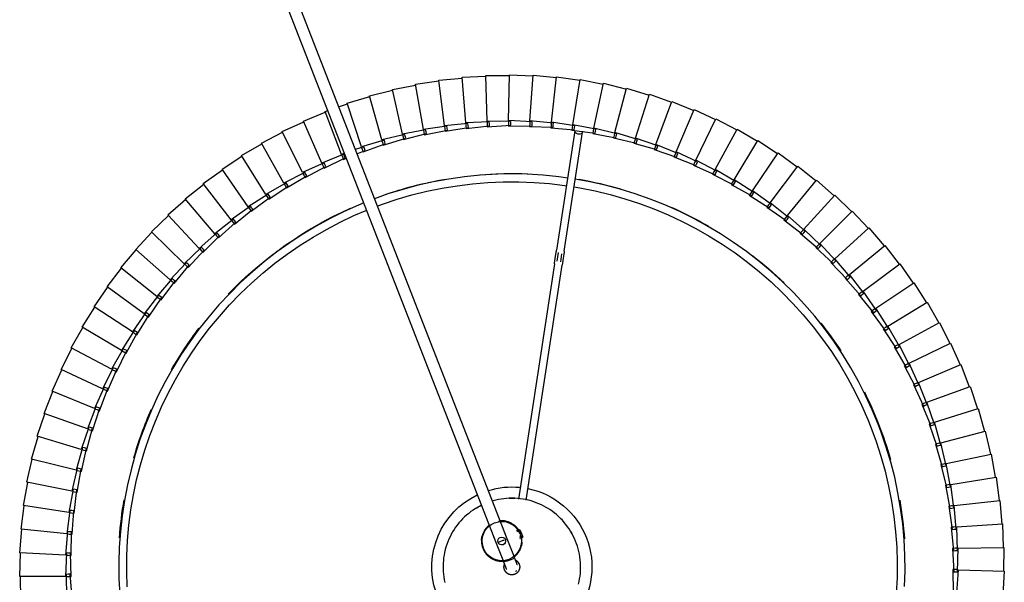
# Model space of a CAD drawing. Header units: millimetres. Extents: x 2868 to 11019, y -1415 to 7989.
# Tile 63 of 83: x 9842 to 10342, y 3678 to 3965. Entities that reach past the tile are written whole.
import ezdxf

# ---------------------------------------------------------------- set-up
doc = ezdxf.new("R2010")
doc.units = ezdxf.units.MM
doc.layers.add('E-LITE-EQPM', color=7, linetype='Continuous', lineweight=20)

# ---------------------------------------------------------------- blocks, each defined once
blk = doc.blocks.new('64314-7L   _Suspended_tensor - 64314-44-7L SAMBA Black_ribbon beige pendant lamp ø450-7L-572759-Planta_PDF Copy 1')
at = {"layer": 'E-LITE-EQPM', "color": 253, "lineweight": 25, "true_color": 0xaaaaaa}
for p, q in [((93.19, 723.61), (93.06, 711.6)), ((116.38, 710.59), (116.5, 722.6)), ((119.29, 722.48), (118.37, 710.5)), ((567.44, 708.11), (567.45, 720.11)), ((569.44, 720.18), (570.23, 708.2)), ((593.55, 708.96), (592.76, 720.94)), ((116, 711.7), (92.67, 711.59)), ((92.67, 711.59), (93.12, 699.59)), ((116.45, 699.7), (116, 711.7)), ((116.39, 711.7), (117.4, 711.71)), ((117.4, 711.71), (118.79, 711.71)), ((118.79, 711.71), (118.45, 699.71)), ((117.37, 710.55), (116.38, 710.59)), ((118.37, 710.5), (117.37, 710.55)), ((567.24, 697.34), (567.83, 709.33)), ((568.84, 708.15), (567.44, 708.11)), ((567.83, 709.33), (568.83, 709.31)), ((568.83, 709.31), (569.82, 709.3)), ((569.84, 708.19), (568.84, 708.15)), ((569.82, 709.3), (570.04, 697.29)), ((570.23, 708.2), (593.55, 708.96)), ((593.37, 696.93), (593.15, 708.94)), ((116.02, 700.79), (92.72, 699.56)), ((92.72, 699.56), (93.75, 687.6)), ((117.06, 688.83), (116.02, 700.79)), ((116.41, 700.81), (117.42, 700.87)), ((117.45, 699.71), (116.45, 699.7)), ((117.42, 700.87), (118.81, 700.94)), ((118.45, 699.71), (117.45, 699.71)), ((118.81, 700.94), (119.05, 688.94)), ((566.53, 686.59), (567.69, 698.54)), ((568.64, 697.31), (567.24, 697.34)), ((567.69, 698.54), (568.69, 698.47)), ((569.65, 697.3), (568.64, 697.31)), ((568.69, 698.47), (569.68, 698.41)), ((569.68, 698.41), (569.32, 686.41)), ((570.04, 697.29), (593.37, 696.93)), ((592.61, 684.93), (592.97, 696.93)), ((100.25, 92.16), (335.09, 694.72)), ((340.68, 692.54), (104.82, 87.36)), ((348.43, 691.12), (346.87, 691.73)), ((347.02, 692.22), (348.61, 691.59)), ((347.89, 689.73), (348.61, 691.59)), ((116.57, 689.9), (93.36, 687.55)), ((93.36, 687.55), (94.96, 675.65)), ((118.18, 678), (116.57, 689.9)), ((116.96, 689.94), (117.96, 690.04)), ((118.05, 688.88), (117.06, 688.83)), ((117.96, 690.04), (119.35, 690.18)), ((119.05, 688.94), (118.05, 688.88)), ((119.35, 690.18), (120.16, 678.2)), ((347.16, 687.87), (345.23, 688.62)), ((347.34, 688.34), (345.79, 688.95)), ((347.16, 687.87), (347.89, 689.73)), ((565.31, 675.88), (567.04, 687.76)), ((567.93, 686.5), (566.53, 686.59)), ((567.04, 687.76), (568.03, 687.65)), ((568.93, 686.43), (567.93, 686.5)), ((568.03, 687.65), (569.02, 687.54)), ((569.02, 687.54), (568.08, 675.57)), ((569.32, 686.41), (592.61, 684.93)), ((591.27, 672.98), (592.21, 684.95)), ((117.64, 679.05), (94.57, 675.59)), ((119.82, 667.24), (117.64, 679.05)), ((118.03, 679.1), (119.03, 679.25)), ((119.17, 678.1), (118.18, 678)), ((119.03, 679.25), (120.41, 679.46)), ((120.16, 678.2), (119.17, 678.1)), ((120.41, 679.46), (121.79, 667.53)), ((563.57, 665.25), (565.87, 677.04)), ((565.87, 677.04), (566.85, 676.88)), ((567.84, 676.72), (566.32, 664.81)), ((566.85, 676.88), (567.84, 676.72)), ((94.57, 675.59), (96.74, 663.78)), ((364.68, 552.54), (346.33, 672.31)), ((350.31, 672.75), (368.63, 553.15)), ((566.69, 675.73), (565.31, 675.88)), ((567.7, 675.62), (566.69, 675.73)), ((568.08, 675.57), (591.27, 672.98)), ((589.36, 661.1), (590.87, 673.01)), ((119.24, 668.26), (96.35, 663.69)), ((121.97, 656.57), (119.24, 668.26)), ((119.62, 668.33), (120.61, 668.53)), ((120.81, 667.39), (119.82, 667.24)), ((120.61, 668.53), (121.98, 668.8)), ((121.79, 667.53), (120.81, 667.39)), ((121.98, 668.8), (123.93, 656.96)), ((561.32, 654.72), (564.18, 666.38)), ((564.18, 666.38), (565.16, 666.17)), ((96.35, 663.69), (99.09, 652)), ((564.95, 665.03), (563.57, 665.25)), ((566.13, 665.97), (564.05, 654.14)), ((565.94, 664.87), (564.95, 665.03)), ((565.16, 666.17), (566.13, 665.97)), ((566.32, 664.81), (589.36, 661.1)), ((121.34, 657.55), (98.71, 651.9)), ((124.64, 646.01), (121.34, 657.55)), ((121.72, 657.65), (122.7, 657.89)), ((122.95, 656.76), (121.97, 656.57)), ((122.7, 657.89), (124.05, 658.23)), ((123.93, 656.96), (122.95, 656.76)), ((124.05, 658.23), (126.58, 646.49)), ((586.89, 649.33), (588.97, 661.16)), ((98.71, 651.9), (102, 640.35)), ((558.57, 644.3), (561.99, 655.81)), ((563.92, 655.31), (561.27, 643.59)), ((562.69, 654.43), (561.32, 654.72)), ((561.99, 655.81), (562.95, 655.56)), ((563.67, 654.22), (562.69, 654.43)), ((562.95, 655.56), (563.92, 655.31)), ((564.05, 654.14), (586.89, 649.33)), ((123.96, 646.97), (101.62, 640.23)), ((127.81, 635.59), (123.96, 646.97)), ((124.33, 647.08), (125.3, 647.37)), ((125.61, 646.25), (124.64, 646.01)), ((125.3, 647.37), (126.64, 647.77)), ((126.58, 646.49), (125.61, 646.25)), ((126.64, 647.77), (129.72, 636.17)), ((583.85, 637.7), (586.49, 649.41)), ((555.32, 634.03), (559.29, 645.36)), ((561.19, 644.76), (557.99, 633.19)), ((559.92, 643.95), (558.57, 644.3)), ((559.29, 645.36), (560.24, 645.06)), ((560.89, 643.69), (559.92, 643.95)), ((560.24, 645.06), (561.19, 644.76)), ((561.27, 643.59), (583.85, 637.7)), ((101.62, 640.23), (105.47, 628.86)), ((127.09, 636.52), (105.1, 628.71)), ((131.47, 625.34), (127.09, 636.52)), ((127.45, 636.65), (128.4, 636.98)), ((128.4, 636.98), (129.72, 637.45)), ((129.72, 636.17), (128.76, 635.88)), ((129.72, 637.45), (133.35, 626.01)), ((580.25, 626.22), (583.46, 637.79)), ((128.76, 635.88), (127.81, 635.59)), ((551.58, 623.92), (556.09, 635.05)), ((557.96, 634.37), (554.21, 622.96)), ((556.65, 633.61), (555.32, 634.03)), ((556.09, 635.05), (557.03, 634.71)), ((557.61, 633.31), (556.65, 633.61)), ((557.03, 634.71), (557.96, 634.37)), ((557.99, 633.19), (580.25, 626.22)), ((105.1, 628.71), (109.48, 617.54)), ((130.71, 626.23), (109.12, 617.38)), ((135.63, 615.27), (130.71, 626.23)), ((131.27, 626.46), (132, 626.76)), ((132, 626.76), (133.29, 627.29)), ((133.29, 627.29), (137.47, 616.03)), ((576.11, 614.93), (579.87, 626.33)), ((132.41, 625.67), (131.47, 625.34)), ((133.35, 626.01), (132.41, 625.67)), ((547.37, 614.01), (552.4, 624.91)), ((554.24, 624.13), (549.94, 612.92)), ((552.89, 623.44), (551.58, 623.92)), ((552.4, 624.91), (553.32, 624.52)), ((553.84, 623.1), (552.89, 623.44)), ((553.32, 624.52), (554.24, 624.13)), ((554.21, 622.96), (576.11, 614.93)), ((109.12, 617.38), (114.04, 606.43)), ((134.82, 616.12), (113.68, 606.25)), ((140.26, 605.42), (134.82, 616.12)), ((135.17, 616.29), (136.08, 616.72)), ((136.08, 616.72), (137.35, 617.31)), ((137.35, 617.31), (142.07, 606.27)), ((136.55, 615.65), (135.63, 615.27)), ((137.47, 616.03), (136.55, 615.65)), ((542.68, 604.31), (548.23, 614.96)), ((550.03, 614.09), (545.19, 603.1)), ((548.65, 613.47), (547.37, 614.01)), ((548.23, 614.96), (549.13, 614.53)), ((549.58, 613.08), (548.65, 613.47)), ((549.13, 614.53), (550.03, 614.09)), ((549.94, 612.92), (571.43, 603.85)), ((571.43, 603.85), (575.73, 615.06)), ((113.68, 606.25), (119.12, 595.55)), ((139.41, 606.23), (118.77, 595.35)), ((145.36, 595.8), (139.41, 606.23)), ((139.76, 606.41), (140.65, 606.88)), ((140.65, 606.88), (141.88, 607.53)), ((142.07, 606.27), (141.16, 605.84)), ((141.88, 607.53), (147.12, 596.73)), ((141.16, 605.84), (140.26, 605.42)), ((537.53, 594.85), (543.59, 605.22)), ((545.34, 604.27), (539.99, 593.52)), ((543.94, 603.71), (542.68, 604.31)), ((543.59, 605.22), (544.46, 604.74)), ((544.84, 603.27), (543.94, 603.71)), ((544.46, 604.74), (545.34, 604.27)), ((545.19, 603.1), (566.23, 593)), ((566.23, 593), (571.06, 604)), ((144.47, 596.57), (124.38, 584.71)), ((150.91, 586.44), (144.47, 596.57)), ((144.81, 596.77), (145.68, 597.28)), ((146.24, 596.27), (145.36, 595.8)), ((145.68, 597.28), (146.88, 597.99)), ((147.12, 596.73), (146.24, 596.27)), ((146.88, 597.99), (152.63, 587.45)), ((118.77, 595.35), (124.72, 584.92)), ((531.93, 585.64), (538.48, 595.71)), ((540.19, 594.68), (534.32, 584.2)), ((538.76, 594.18), (537.53, 594.85)), ((538.48, 595.71), (539.33, 595.19)), ((539.64, 593.7), (538.76, 594.18)), ((539.33, 595.19), (540.19, 594.68)), ((539.99, 593.52), (560.51, 582.42)), ((560.51, 582.42), (565.87, 593.17)), ((149.99, 587.16), (130.49, 574.36)), ((156.91, 577.35), (149.99, 587.16)), ((150.32, 587.38), (151.16, 587.93)), ((151.77, 586.94), (150.91, 586.44)), ((151.16, 587.93), (152.33, 588.7)), ((152.63, 587.45), (151.77, 586.94)), ((152.33, 588.7), (158.58, 578.45)), ((525.9, 576.72), (532.92, 586.46)), ((532.92, 586.46), (533.75, 585.9)), ((124.38, 584.71), (130.82, 574.58)), ((534.58, 585.34), (528.22, 575.16)), ((533.13, 584.92), (531.93, 585.64)), ((533.99, 584.4), (533.13, 584.92)), ((533.75, 585.9), (534.58, 585.34)), ((534.32, 584.2), (554.29, 572.13)), ((554.29, 572.13), (560.16, 582.61)), ((155.96, 578.03), (137.09, 564.3)), ((163.34, 568.56), (155.96, 578.03)), ((156.27, 578.26), (157.09, 578.85)), ((157.75, 577.9), (156.91, 577.35)), ((157.09, 578.85), (158.22, 579.67)), ((158.58, 578.45), (157.75, 577.9)), ((158.22, 579.67), (164.95, 569.74)), ((519.44, 568.09), (526.93, 577.48)), ((528.53, 576.29), (521.68, 566.43)), ((527.06, 575.94), (525.9, 576.72)), ((526.93, 577.48), (527.73, 576.89)), ((527.73, 576.89), (528.53, 576.29)), ((130.49, 574.36), (137.41, 564.54)), ((527.89, 575.38), (527.06, 575.94)), ((528.22, 575.16), (547.58, 562.15)), ((547.58, 562.15), (553.95, 572.33)), ((162.35, 569.2), (144.17, 554.58)), ((170.18, 560.09), (162.35, 569.2)), ((162.66, 569.44), (163.44, 570.07)), ((164.15, 569.15), (163.34, 568.56)), ((163.44, 570.07), (164.53, 570.95)), ((164.95, 569.74), (164.15, 569.15)), ((164.53, 570.95), (171.74, 561.34)), ((512.58, 559.79), (520.51, 568.81)), ((522.05, 567.54), (514.74, 558.01)), ((520.56, 567.26), (519.44, 568.09)), ((520.51, 568.81), (521.28, 568.17)), ((521.37, 566.66), (520.56, 567.26)), ((521.28, 568.17), (522.05, 567.54)), ((521.68, 566.43), (540.41, 552.5)), ((137.09, 564.3), (144.47, 554.83)), ((169.46, 560.94), (170.21, 561.6)), ((170.21, 561.6), (171.26, 562.53)), ((171.74, 561.34), (170.96, 560.72)), ((171.26, 562.53), (178.92, 553.29)), ((540.41, 552.5), (547.25, 562.36)), ((169.17, 560.68), (151.7, 545.2)), ((177.42, 551.96), (169.17, 560.68)), ((170.96, 560.72), (170.18, 560.09)), ((505.33, 551.82), (513.68, 560.45)), ((515.16, 559.11), (507.4, 549.95)), ((513.66, 558.9), (512.58, 559.79)), ((514.44, 558.26), (513.66, 558.9)), ((513.68, 560.45), (514.42, 559.78)), ((514.42, 559.78), (515.16, 559.11)), ((514.74, 558.01), (532.77, 543.2)), ((144.17, 554.58), (152, 545.47)), ((176.38, 552.5), (159.68, 536.2)), ((185.05, 544.19), (176.38, 552.5)), ((176.66, 552.77), (177.38, 553.47)), ((177.38, 553.47), (178.38, 554.45)), ((178.17, 552.62), (177.42, 551.96)), ((178.92, 553.29), (178.17, 552.62)), ((178.38, 554.45), (186.47, 545.58)), ((366.57, 546.8), (365.9, 551.17)), ((367.88, 551.47), (368.5, 547.4)), ((497.7, 544.21), (506.46, 552.43)), ((507.87, 551.02), (499.68, 542.24)), ((506.37, 550.88), (505.33, 551.82)), ((506.46, 552.43), (507.17, 551.72)), ((507.17, 551.72), (507.87, 551.02)), ((532.77, 543.2), (540.08, 552.73)), ((184.93, 545.7), (185.88, 546.72)), ((185.88, 546.72), (194.39, 538.25)), ((369.7, 546.16), (379, 485.47)), ((507.11, 550.21), (506.37, 550.88)), ((507.4, 549.95), (524.7, 534.29)), ((151.7, 545.2), (159.96, 536.49)), ((183.98, 544.67), (168.08, 527.59)), ((193.03, 536.79), (183.98, 544.67)), ((184.24, 544.96), (184.93, 545.7)), ((185.76, 544.88), (185.05, 544.19)), ((186.47, 545.58), (185.76, 544.88)), ((375.04, 484.86), (365.75, 545.55)), ((489.72, 536.98), (498.86, 544.76)), ((500.2, 543.29), (491.6, 534.91)), ((498.69, 543.22), (497.7, 544.21)), ((499.41, 542.51), (498.69, 543.22)), ((498.86, 544.76), (499.53, 544.03)), ((499.53, 544.03), (500.2, 543.29)), ((499.68, 542.24), (516.21, 525.77)), ((524.7, 534.29), (532.46, 543.45)), ((159.68, 536.2), (168.35, 527.89)), ((191.94, 537.22), (176.88, 519.4)), ((201.37, 529.78), (191.94, 537.22)), ((192.19, 537.52), (192.85, 538.29)), ((192.85, 538.29), (193.75, 539.36)), ((193.71, 537.52), (193.03, 536.79)), ((194.39, 538.25), (193.71, 537.52)), ((193.75, 539.36), (202.65, 531.3)), ((481.4, 530.13), (490.9, 537.47)), ((490.66, 535.94), (489.72, 536.98)), ((490.9, 537.47), (491.54, 536.7)), ((491.54, 536.7), (492.18, 535.94)), ((200.49, 530.47), (201.11, 531.27)), ((201.11, 531.27), (201.96, 532.38)), ((201.96, 532.38), (211.24, 524.77)), ((202.65, 531.3), (202.01, 530.54)), ((492.18, 535.94), (483.18, 527.98)), ((491.34, 535.2), (490.66, 535.94)), ((491.6, 534.91), (507.32, 517.66)), ((516.21, 525.77), (524.4, 534.55)), ((168.08, 527.59), (177.13, 519.71)), ((200.26, 530.16), (186.07, 511.64)), ((210.03, 523.18), (200.26, 530.16)), ((202.01, 530.54), (201.37, 529.78)), ((472.76, 523.7), (482.61, 530.57)), ((483.8, 528.98), (474.44, 521.46)), ((482.29, 529.06), (481.4, 530.13)), ((482.94, 528.28), (482.29, 529.06)), ((482.61, 530.57), (483.2, 529.77)), ((483.18, 527.98), (498.05, 510)), ((483.2, 529.77), (483.8, 528.98)), ((507.32, 517.66), (515.92, 526.04)), ((208.9, 523.51), (195.62, 504.32)), ((218.99, 517.01), (208.9, 523.51)), ((209.12, 523.83), (209.7, 524.66)), ((209.7, 524.66), (210.49, 525.81)), ((210.63, 523.97), (210.03, 523.18)), ((210.49, 525.81), (220.13, 518.65)), ((211.24, 524.77), (210.63, 523.97)), ((463.82, 517.68), (473.99, 524.08)), ((475.1, 522.43), (465.39, 515.37)), ((473.6, 522.58), (472.76, 523.7)), ((474.21, 521.77), (473.6, 522.58)), ((473.99, 524.08), (474.55, 523.25)), ((474.44, 521.46), (488.43, 502.79)), ((474.55, 523.25), (475.1, 522.43)), ((176.88, 519.4), (186.31, 511.96)), ((217.85, 517.28), (205.51, 497.48)), ((228.25, 511.27), (217.85, 517.28)), ((218.06, 517.61), (218.59, 518.46)), ((218.59, 518.46), (219.33, 519.65)), ((219.56, 517.83), (218.99, 517.01)), ((219.33, 519.65), (229.3, 512.96)), ((220.13, 518.65), (219.56, 517.83)), ((454.61, 512.1), (465.07, 518.01)), ((466.1, 516.3), (456.06, 509.72)), ((464.61, 516.53), (463.82, 517.68)), ((465.17, 515.69), (464.61, 516.53)), ((465.07, 518.01), (465.58, 517.15)), ((465.58, 517.15), (466.1, 516.3)), ((498.05, 510), (507.05, 517.95)), ((186.07, 511.64), (195.84, 504.66)), ((227.09, 511.48), (215.71, 491.11)), ((237.76, 505.98), (227.09, 511.48)), ((227.28, 511.82), (227.78, 512.7)), ((227.78, 512.7), (228.46, 513.92)), ((228.77, 512.11), (228.25, 511.27)), ((228.46, 513.92), (238.74, 507.72)), ((229.3, 512.96), (228.77, 512.11)), ((445.13, 506.98), (455.86, 512.37)), ((455.33, 510.91), (454.61, 512.1)), ((455.86, 510.05), (455.33, 510.91)), ((455.86, 512.37), (456.34, 511.49)), ((456.34, 511.49), (456.82, 510.62)), ((465.39, 515.37), (478.47, 496.05)), ((236.6, 506.14), (226.21, 485.25)), ((247.53, 501.15), (236.6, 506.14)), ((236.78, 506.49), (237.23, 507.39)), ((237.23, 507.39), (237.85, 508.64)), ((238.25, 506.85), (237.76, 505.98)), ((237.85, 508.64), (248.41, 502.94)), ((238.74, 507.72), (238.25, 506.85)), ((435.43, 502.31), (446.4, 507.18)), ((445.8, 505.75), (445.13, 506.98)), ((446.4, 507.18), (446.83, 506.28)), ((456.82, 510.62), (446.47, 504.52)), ((446.83, 506.28), (447.27, 505.38)), ((456.06, 509.72), (468.2, 489.79)), ((488.43, 502.79), (497.79, 510.3)), ((195.62, 504.32), (205.71, 497.82)), ((246.36, 501.26), (236.98, 479.89)), ((257.51, 496.8), (246.36, 501.26)), ((246.51, 501.62), (246.92, 502.54)), ((246.92, 502.54), (247.48, 503.82)), ((247.48, 503.82), (258.31, 498.63)), ((247.97, 502.05), (247.53, 501.15)), ((248.41, 502.94), (247.97, 502.05)), ((425.5, 498.11), (436.7, 502.45)), ((436.03, 501.05), (435.43, 502.31)), ((436.47, 500.14), (436.03, 501.05)), ((447.27, 505.38), (436.64, 499.79)), ((436.7, 502.45), (437.09, 501.53)), ((437.09, 501.53), (437.48, 500.61)), ((446.29, 504.86), (445.8, 505.75)), ((446.47, 504.52), (457.64, 484.03)), ((478.47, 496.05), (488.18, 503.1)), ((205.51, 497.48), (215.9, 491.47)), ((256.33, 496.85), (248, 475.06)), ((257.97, 496.29), (256.33, 496.85)), ((256.47, 497.22), (256.83, 498.16)), ((256.83, 498.16), (257.33, 499.46)), ((257.33, 499.46), (258.94, 498.79)), ((257.91, 497.72), (257.51, 496.8)), ((258.31, 498.63), (257.91, 497.72)), ((264.19, 496.57), (268.4, 494.8)), ((415.39, 494.4), (426.78, 498.19)), ((427.48, 496.32), (416.36, 491.78)), ((426.05, 496.83), (425.5, 498.11)), ((426.45, 495.9), (426.05, 496.83)), ((437.48, 500.61), (426.6, 495.54)), ((426.78, 498.19), (427.13, 497.26)), ((427.13, 497.26), (427.48, 496.32)), ((436.64, 499.79), (446.81, 478.79)), ((468.2, 489.79), (478.24, 496.37)), ((215.71, 491.11), (226.38, 485.61)), ((266.51, 492.93), (259.23, 470.76)), ((267.68, 492.94), (263.36, 494.43)), ((278.04, 489.56), (266.51, 492.93)), ((266.63, 493.3), (266.95, 494.26)), ((266.95, 494.26), (267.38, 495.59)), ((267.38, 495.59), (278.66, 491.46)), ((268.04, 493.87), (267.68, 492.94)), ((268.4, 494.8), (268.04, 493.87)), ((277.24, 490.85), (277.61, 492.19)), ((277.61, 492.19), (289.07, 488.62)), ((278.66, 491.46), (278.35, 490.51)), ((394.69, 488.44), (406.39, 491.13)), ((405.11, 491.17), (416.67, 494.41)), ((405.53, 489.84), (405.11, 491.17)), ((417.28, 492.51), (405.96, 488.51)), ((406.39, 491.13), (406.65, 490.16)), ((415.88, 493.09), (415.39, 494.4)), ((416.23, 492.14), (415.88, 493.09)), ((416.36, 491.78), (424.47, 469.9)), ((416.67, 494.41), (416.97, 493.46)), ((416.97, 493.46), (417.28, 492.51)), ((426.6, 495.54), (435.75, 474.08)), ((276.87, 489.5), (270.65, 467.01)), ((288.54, 486.69), (276.87, 489.5)), ((276.97, 489.88), (277.24, 490.85)), ((278.35, 490.51), (278.04, 489.56)), ((287.37, 486.57), (282.25, 463.81)), ((299.17, 484.33), (287.37, 486.57)), ((287.46, 486.95), (287.68, 487.94)), ((287.68, 487.94), (287.99, 489.3)), ((287.99, 489.3), (299.61, 486.27)), ((288.8, 487.65), (288.54, 486.69)), ((289.07, 488.62), (288.8, 487.65)), ((298.25, 485.53), (298.49, 486.9)), ((298.49, 486.9), (310.24, 484.44)), ((299.61, 486.27), (299.39, 485.3)), ((373.51, 484.5), (385.42, 486.05)), ((384.15, 486.22), (395.97, 488.34)), ((384.44, 484.85), (384.15, 486.22)), ((396.39, 486.38), (384.73, 483.48)), ((385.42, 486.05), (385.58, 485.06)), ((395.05, 487.09), (394.69, 488.44)), ((395.31, 486.12), (395.05, 487.09)), ((406.9, 489.2), (395.41, 485.74)), ((395.97, 488.34), (396.18, 487.36)), ((396.18, 487.36), (396.39, 486.38)), ((405.84, 488.88), (405.53, 489.84)), ((405.96, 488.51), (413, 466.26)), ((406.65, 490.16), (406.9, 489.2)), ((457.64, 484.03), (467.98, 490.13)), ((226.21, 485.25), (237.13, 480.26)), ((298.01, 484.15), (293.98, 461.17)), ((309.9, 482.48), (298.01, 484.15)), ((298.07, 484.54), (298.25, 485.53)), ((299.39, 485.3), (299.17, 484.33)), ((308.75, 482.24), (305.83, 459.09)), ((320.7, 481.14), (308.75, 482.24)), ((308.8, 482.63), (308.92, 483.63)), ((308.92, 483.63), (309.1, 485.02)), ((309.1, 485.02), (320.95, 483.12)), ((310.07, 483.46), (309.9, 482.48)), ((310.24, 484.44), (310.07, 483.46)), ((319.56, 480.85), (317.76, 457.59)), ((331.56, 480.33), (319.56, 480.85)), ((319.59, 481.24), (319.67, 482.25)), ((319.67, 482.25), (319.78, 483.64)), ((319.78, 483.64), (331.71, 482.32)), ((320.83, 482.13), (320.7, 481.14)), ((320.95, 483.12), (320.83, 482.13)), ((330.45, 480.37), (330.48, 481.38)), ((330.48, 481.38), (330.52, 482.78)), ((330.52, 482.78), (342.5, 482.03)), ((331.64, 481.32), (331.56, 480.33)), ((331.71, 482.32), (331.64, 481.32)), ((341.29, 482.43), (353.29, 482.26)), ((341.31, 481.04), (341.29, 482.43)), ((341.33, 480.03), (341.31, 481.04)), ((342.47, 481.03), (342.44, 480.03)), ((342.5, 482.03), (342.47, 481.03)), ((352.06, 482.61), (364.06, 483.01)), ((352.15, 481.21), (352.06, 482.61)), ((352.22, 480.21), (352.15, 481.21)), ((364.19, 481.02), (352.24, 479.82)), ((353.29, 482.26), (353.31, 481.26)), ((353.31, 481.26), (353.33, 480.26)), ((362.81, 483.29), (374.78, 484.27)), ((362.97, 481.91), (362.81, 483.29)), ((363.08, 480.91), (362.97, 481.91)), ((375, 482.29), (363.13, 480.52)), ((364.06, 483.01), (364.12, 482.01)), ((364.12, 482.01), (364.19, 481.02)), ((373.74, 483.12), (373.51, 484.5)), ((373.9, 482.13), (373.74, 483.12)), ((385.74, 484.08), (373.97, 481.74)), ((373.97, 481.74), (377.75, 458.72)), ((374.78, 484.27), (374.89, 483.28)), ((374.89, 483.28), (375, 482.29)), ((384.65, 483.86), (384.44, 484.85)), ((384.73, 483.48), (389.62, 460.67)), ((385.58, 485.06), (385.74, 484.08)), ((395.41, 485.74), (401.38, 463.18)), ((446.81, 478.79), (457.44, 484.38)), ((236.98, 479.89), (248.13, 475.44)), ((330.44, 479.99), (329.75, 456.66)), ((342.44, 480.03), (330.44, 479.99)), ((353.33, 480.26), (341.34, 479.64)), ((341.34, 479.64), (341.78, 456.31)), ((352.24, 479.82), (353.8, 456.54)), ((363.13, 480.52), (365.8, 457.34)), ((435.75, 474.08), (446.63, 479.15)), ((248, 475.06), (249.4, 474.58)), ((254.88, 472.68), (259.35, 471.15)), ((424.47, 469.9), (435.58, 474.44)), ((259.23, 470.76), (270.75, 467.4)), ((270.65, 467.01), (282.33, 464.2)), ((401.38, 463.18), (412.88, 466.64)), ((413, 466.26), (424.32, 470.27)), ((282.25, 463.81), (294.04, 461.56)), ((293.98, 461.17), (305.87, 459.49)), ((377.75, 458.72), (389.53, 461.06)), ((389.62, 460.67), (401.27, 463.57)), ((305.83, 459.09), (317.78, 457.99)), ((317.76, 457.59), (329.76, 457.06)), ((329.75, 456.66), (341.76, 456.71)), ((341.78, 456.31), (353.77, 456.93)), ((353.8, 456.54), (365.75, 457.73)), ((365.8, 457.34), (377.68, 459.11))]:
    blk.add_line(p, q, dxfattribs=at)
at = {"layer": 'E-LITE-EQPM', "color": 253, "lineweight": 25, "true_color": 0xaaaaaa, "flags": 128}
for points in [[(525.68, 635.62), (528.38, 642.98), (530.79, 650.44), (532.89, 657.99), (534.69, 665.62), (536.18, 673.32), (537.37, 681.07), (538.24, 688.86), (538.8, 696.68), (539.05, 704.51), (538.98, 712.35), (538.6, 720.18)], [(542.81, 716.78), (543.05, 708.78), (542.97, 700.78), (542.57, 692.79), (541.85, 684.83), (540.82, 676.9), (539.46, 669.01), (537.79, 661.19), (535.81, 653.44), (533.53, 645.77), (530.94, 638.21), (529.41, 634.16)], [(267.8, 521.54), (265.03, 522.64), (257.73, 525.91), (250.57, 529.47), (243.55, 533.31), (236.69, 537.43), (230.01, 541.82), (223.5, 546.47), (217.18, 551.38), (211.07, 556.54), (205.17, 561.94), (199.49, 567.57), (194.03, 573.42), (188.82, 579.49), (183.85, 585.76), (179.14, 592.22), (174.69, 598.87), (170.51, 605.69), (166.6, 612.67), (162.98, 619.8), (159.65, 627.07), (156.61, 634.47), (153.86, 641.99), (151.42, 649.6), (149.29, 657.31), (147.47, 665.1), (145.96, 672.96), (144.76, 680.87), (143.88, 688.82), (143.32, 696.8), (143.08, 704.79), (143.16, 712.79), (143.56, 720.78)], [(147.33, 716.9), (147.09, 709.06), (147.15, 701.23), (147.53, 693.4), (148.22, 685.59), (149.23, 677.81), (150.54, 670.08), (152.16, 662.41), (154.09, 654.82), (156.32, 647.3), (158.85, 639.88), (161.67, 632.57), (164.78, 625.37), (168.18, 618.31), (171.86, 611.38), (175.81, 604.61), (180.03, 598.01), (184.51, 591.57), (189.25, 585.33), (194.23, 579.27), (199.44, 573.42), (204.89, 567.79), (210.56, 562.37), (216.44, 557.19), (222.53, 552.24), (228.8, 547.55), (235.26, 543.11), (241.89, 538.93), (248.69, 535.01), (255.63, 531.38), (262.72, 528.02), (269.24, 525.25)], [(376.9, 715.63), (377.22, 714.27), (377.49, 712.89), (377.71, 711.51), (377.87, 710.12), (377.97, 708.72), (378.02, 707.32), (378.01, 705.92), (377.95, 704.53), (377.83, 703.13), (377.65, 701.74), (377.42, 700.36), (377.14, 698.99), (376.8, 697.63), (376.4, 696.29), (375.95, 694.96), (375.45, 693.66), (374.9, 692.37), (374.3, 691.11), (373.64, 689.87), (372.94, 688.66), (372.19, 687.48), (371.39, 686.33), (370.55, 685.21), (369.67, 684.12), (368.74, 683.08), (367.77, 682.07), (366.76, 681.1), (365.71, 680.17), (364.63, 679.28), (363.51, 678.44), (362.36, 677.64), (361.17, 676.89), (360.52, 676.51)], [(327.67, 675.38), (326.97, 675.72), (325.74, 676.38), (324.54, 677.1), (323.36, 677.86), (322.22, 678.67), (321.11, 679.53), (320.04, 680.42), (319, 681.36), (318, 682.35), (317.05, 683.37), (316.13, 684.42), (315.25, 685.52), (314.42, 686.64), (313.64, 687.8), (312.9, 688.99), (312.21, 690.21), (311.57, 691.46), (310.99, 692.73), (310.45, 694.02), (309.96, 695.33), (309.53, 696.66), (309.15, 698.01), (308.82, 699.37), (308.55, 700.75), (308.34, 702.13), (308.18, 703.52), (308.08, 704.92), (308.03, 706.32), (308.03, 707.72), (308.1, 709.12), (308.22, 710.51), (308.39, 711.9), (308.62, 713.28), (308.91, 714.65)], [(338.74, 704.08), (338.82, 704.29), (338.9, 704.5), (338.98, 704.71), (339.06, 704.91), (339.13, 705.1), (339.21, 705.3), (339.28, 705.48), (339.35, 705.67), (339.42, 705.84), (339.49, 706.02), (339.55, 706.18), (339.62, 706.34), (339.68, 706.49), (339.73, 706.64), (339.79, 706.78), (339.84, 706.91), (339.89, 707.04), (339.93, 707.15), (339.98, 707.26), (340.02, 707.37), (340.05, 707.46), (340.09, 707.54), (340.12, 707.62), (340.14, 707.69), (340.17, 707.75), (340.18, 707.8), (340.2, 707.84), (340.21, 707.87), (340.22, 707.9), (340.23, 707.91), (340.23, 707.92)], [(341.02, 710.28), (340.89, 710.2), (340.75, 710.11), (340.62, 710.02), (340.5, 709.92), (340.38, 709.82), (340.26, 709.71), (340.14, 709.6), (340.04, 709.48), (339.93, 709.36), (339.83, 709.23), (339.74, 709.1), (339.65, 708.97), (339.57, 708.83), (339.49, 708.69), (339.42, 708.55), (339.35, 708.4), (339.29, 708.26), (339.24, 708.11), (339.19, 707.95), (339.14, 707.8), (339.11, 707.64), (339.08, 707.49), (339.06, 707.33), (339.04, 707.17), (339.03, 707.01), (339.02, 706.85), (339.03, 706.69), (339.03, 706.53), (339.05, 706.37), (339.07, 706.21), (339.1, 706.05), (339.13, 705.9), (339.17, 705.74), (339.22, 705.59), (339.27, 705.44)], [(345.02, 703.36), (345.16, 703.44), (345.29, 703.53), (345.42, 703.62), (345.55, 703.72), (345.67, 703.82), (345.79, 703.93), (345.9, 704.04), (346.01, 704.16), (346.12, 704.28), (346.21, 704.41), (346.31, 704.54), (346.4, 704.67), (346.48, 704.81), (346.56, 704.95), (346.63, 705.09), (346.7, 705.24), (346.76, 705.38), (346.81, 705.54), (346.86, 705.69), (346.9, 705.84), (346.94, 706), (346.97, 706.15), (346.99, 706.31), (347.01, 706.47), (347.02, 706.63), (347.02, 706.79), (347.02, 706.95), (347.01, 707.11), (347, 707.27), (346.98, 707.43), (346.95, 707.59), (346.92, 707.74), (346.88, 707.9), (346.83, 708.05), (346.78, 708.2), (346.72, 708.35), (346.65, 708.5), (346.58, 708.64), (346.51, 708.78), (346.43, 708.92), (346.34, 709.06), (346.25, 709.19), (346.15, 709.31), (346.05, 709.44), (345.94, 709.56), (345.83, 709.67), (345.71, 709.78), (345.59, 709.89), (345.47, 709.99), (345.34, 710.08), (345.21, 710.17), (345.07, 710.26), (344.93, 710.33), (344.79, 710.41), (344.65, 710.48), (344.5, 710.54), (344.35, 710.59), (344.2, 710.64), (344.04, 710.69), (343.89, 710.73), (343.73, 710.76), (343.57, 710.78), (343.41, 710.8), (343.26, 710.81), (343.1, 710.82), (342.94, 710.82), (342.78, 710.81), (342.62, 710.8), (342.46, 710.78), (342.3, 710.75), (342.14, 710.72), (341.99, 710.68), (341.83, 710.64), (341.68, 710.59), (341.53, 710.53), (341.39, 710.47), (341.24, 710.4), (341.1, 710.33), (341.02, 710.28)], [(331.64, 685.45), (331.32, 685.7), (331.01, 685.97), (330.71, 686.25), (330.42, 686.55), (330.14, 686.85), (329.87, 687.16), (329.62, 687.49), (329.38, 687.83), (329.16, 688.17), (328.95, 688.52), (328.75, 688.88), (328.57, 689.25), (328.4, 689.63), (328.25, 690.01), (328.11, 690.4), (327.99, 690.79), (327.88, 691.19), (327.79, 691.59), (327.72, 692), (327.66, 692.41), (327.62, 692.82), (327.6, 693.23), (327.59, 693.64), (327.6, 694.05), (327.62, 694.46), (327.66, 694.87), (327.72, 695.28), (327.8, 695.68), (327.89, 696.08), (327.99, 696.48), (328.11, 696.88), (328.25, 697.26), (328.41, 697.65), (328.57, 698.02), (328.76, 698.39), (328.95, 698.75), (329.17, 699.1), (329.39, 699.45), (329.63, 699.78), (329.88, 700.11), (330.15, 700.42), (330.43, 700.73), (330.72, 701.02), (331.02, 701.3), (331.33, 701.57), (331.65, 701.82), (331.99, 702.07), (332.33, 702.3), (332.68, 702.51), (333.04, 702.71), (333.41, 702.9), (333.78, 703.07), (334.16, 703.23), (334.55, 703.37), (334.94, 703.49), (335.34, 703.6), (335.74, 703.7), (336.14, 703.77), (336.55, 703.84), (336.96, 703.88), (337.37, 703.91), (337.78, 703.92), (338.19, 703.92), (338.6, 703.9)], [(333.78, 691.37), (335.76, 696.44), (337.74, 701.53), (338.74, 704.08)], [(344.33, 701.9), (342.34, 696.81), (340.36, 691.73), (339.37, 689.19)], [(344.12, 701.81), (344.45, 701.56), (344.76, 701.29), (345.06, 701.01), (345.35, 700.71), (345.63, 700.41), (345.89, 700.1), (346.14, 699.77), (346.38, 699.43), (346.61, 699.09), (346.82, 698.74), (347.02, 698.38), (347.2, 698.01), (347.37, 697.63), (347.52, 697.25), (347.66, 696.86), (347.78, 696.47), (347.88, 696.07), (347.97, 695.67), (348.05, 695.26), (348.1, 694.85), (348.14, 694.44), (348.17, 694.03), (348.18, 693.62), (348.17, 693.21), (348.14, 692.8), (348.1, 692.39), (348.04, 691.98)], [(345.82, 705.74), (345.82, 705.74), (345.82, 705.72), (345.81, 705.7), (345.79, 705.67), (345.78, 705.63), (345.76, 705.58), (345.74, 705.52), (345.71, 705.46), (345.68, 705.38), (345.65, 705.3), (345.61, 705.21), (345.57, 705.11), (345.53, 705), (345.49, 704.88), (345.44, 704.76), (345.39, 704.63), (345.33, 704.49), (345.28, 704.34), (345.22, 704.19), (345.16, 704.03), (345.09, 703.87), (345.03, 703.7), (344.96, 703.52), (344.89, 703.34), (344.81, 703.15), (344.74, 702.96), (344.66, 702.77), (344.58, 702.57), (344.51, 702.36), (344.42, 702.15), (344.34, 701.94), (344.33, 701.9)], [(344.81, 703.24), (344.95, 703.31), (345.02, 703.36)], [(346.6, 688.16), (346.37, 687.81), (346.13, 687.48), (345.88, 687.15), (345.62, 686.84), (345.34, 686.53), (345.05, 686.24), (344.75, 685.96), (344.43, 685.69), (344.11, 685.44), (343.78, 685.19), (343.44, 684.96), (343.09, 684.75), (342.73, 684.55), (342.36, 684.36), (341.99, 684.19), (341.6, 684.03), (341.22, 683.89), (340.83, 683.77), (340.43, 683.66), (340.03, 683.56), (339.62, 683.49), (339.22, 683.42), (338.81, 683.38), (338.4, 683.35), (337.99, 683.34), (337.57, 683.34), (337.16, 683.36)], [(360.52, 676.51), (359.3, 675.83), (358.05, 675.21), (356.77, 674.63), (355.47, 674.11), (354.15, 673.64), (352.82, 673.22), (351.47, 672.85), (350.1, 672.54), (348.72, 672.29), (347.34, 672.09), (345.95, 671.94), (344.55, 671.85), (343.15, 671.82), (341.75, 671.84), (340.35, 671.92), (338.96, 672.06), (337.57, 672.25), (336.19, 672.49), (334.83, 672.79), (333.47, 673.15)], [(374.65, 513.39), (377.69, 513.88), (385.38, 515.41), (393, 517.26), (400.54, 519.41), (407.98, 521.86), (415.33, 524.6), (422.55, 527.63), (429.65, 530.96), (436.62, 534.56), (443.43, 538.44), (450.08, 542.59), (456.56, 547), (462.86, 551.66), (468.97, 556.58), (474.87, 561.73), (480.57, 567.12), (486.04, 572.73), (491.29, 578.56), (496.3, 584.59), (501.06, 590.81), (505.58, 597.22), (509.83, 603.81), (513.81, 610.56), (517.52, 617.46), (520.96, 624.51), (524.1, 631.69), (525.68, 635.62)], [(529.41, 634.16), (526.36, 626.77), (523.01, 619.51), (519.38, 612.38), (515.46, 605.4), (511.27, 598.59), (506.81, 591.95), (502.08, 585.5), (497.11, 579.23), (491.88, 573.18), (486.42, 567.33), (480.73, 561.71), (474.82, 556.32), (468.69, 551.17), (462.37, 546.27), (455.86, 541.63), (449.16, 537.25), (442.3, 533.15), (435.28, 529.32), (428.1, 525.77), (420.8, 522.52), (413.37, 519.56), (405.82, 516.89), (398.18, 514.54), (390.45, 512.49), (382.64, 510.75), (375.26, 509.41)], [(364.68, 552.54), (364.74, 552.15), (364.8, 551.75), (364.86, 551.36), (364.92, 550.97), (364.98, 550.58), (365.04, 550.19), (365.09, 549.81), (365.15, 549.43), (365.21, 549.06), (365.27, 548.69), (365.32, 548.33), (365.38, 547.98), (365.43, 547.63), (365.48, 547.29), (365.53, 546.96), (365.58, 546.64), (365.63, 546.33), (365.67, 546.03), (365.72, 545.73), (365.75, 545.55)], [(369.7, 546.16), (369.66, 546.44), (369.61, 546.74), (369.57, 547.05), (369.52, 547.36), (369.47, 547.69), (369.42, 548.02), (369.36, 548.36), (369.31, 548.71), (369.26, 549.07), (369.2, 549.43), (369.14, 549.8), (369.09, 550.18), (369.03, 550.56), (368.97, 550.94), (368.91, 551.33), (368.85, 551.72), (368.79, 552.11), (368.73, 552.5), (368.67, 552.9), (368.63, 553.15)], [(274.57, 523.19), (277.26, 522.17), (284.7, 519.69), (292.22, 517.5), (299.83, 515.62), (307.51, 514.04), (315.25, 512.78), (323.03, 511.82), (330.84, 511.17), (338.68, 510.84), (346.51, 510.82), (354.35, 511.12), (362.16, 511.73), (369.95, 512.65), (370.92, 512.8)], [(371.51, 508.87), (366.85, 508.21), (358.89, 507.42), (350.9, 506.95), (342.9, 506.79), (334.91, 506.96), (326.92, 507.45), (318.96, 508.25), (311.04, 509.37), (303.17, 510.81), (295.37, 512.56), (287.64, 514.63), (280, 517), (273.11, 519.44)]]:
    blk.add_lwpolyline(points, dxfattribs=at)
at = {"layer": 'E-LITE-EQPM', "color": 253, "lineweight": 25, "true_color": 0xaaaaaa}
for centre, radius, start, end in [((343.07, 706.79), 40.71, 281.5431, 35.809), ((343.07, 706.79), 40.71, 161.5315, 244.3754), ((343.02, 706.82), 4, 120, 147.6431), ((343.03, 706.83), 3, 38.7079, 53.7079), ((337.88, 693.63), 10, 68.7079, 248.7079), ((337.88, 693.63), 10.29, 124.276, 130.741), ((337.88, 693.63), 10, 248.7079, 68.7079), ((343.02, 706.82), 4, 300, 329.9673), ((343.07, 706.79), 200.2, 184.2265, 189.8367), ((337.88, 693.63), 10.29, 182.7041, 193.6446), ((337.88, 693.63), 2, 68.7079, 248.7079), ((337.88, 693.63), 2, 68.7079, 248.7079), ((337.88, 693.63), 2, 248.7079, 68.7079), ((337.88, 693.63), 2, 248.7079, 338.7079), ((337.88, 693.63), 2, 343.4706, 68.7079), ((337.88, 693.63), 10.29, 2.7041, 13.6446), ((343.07, 706.79), 200.2, 350.2412, 355.9246), ((343.02, 706.82), 35, 208.9566, 210), ((343.02, 706.82), 35, 328.7022, 330), ((337.88, 693.63), 10.29, 304.276, 313.0746), ((343.02, 706.82), 35, 237.9975, 243.574), ((343.02, 706.82), 35, 267.8132, 272.5588), ((343.07, 706.79), 40.71, 253.0515, 275.5377), ((343.07, 706.79), 200.2, 196.1047, 203.6091), ((343.07, 706.79), 200.2, 338.7079, 344.1462), ((343.07, 706.79), 200.2, 333.5886, 338.7079), ((343.07, 706.79), 200.2, 210.1502, 217.3687), ((343.07, 706.79), 200.2, 321.7006, 326.6615), ((343.07, 706.79), 200.2, 223.8753, 245.7995), ((343.07, 706.79), 200.2, 307.7435, 313.78), ((343.07, 706.79), 200.2, 293.8435, 299.9052), ((343.07, 706.79), 200.2, 250.9394, 260.2711), ((343.07, 706.79), 200.2, 279.8382, 286.0371), ((343.07, 706.79), 200.2, 265.3442, 272.3201)]:
    blk.add_arc(centre, radius, start, end, dxfattribs=at)
for centre, major_axis, ratio, start_param, end_param in [((337.88, 693.63), (-2.8, 1.09), 0.038955, 1.047198, 1.308997), ((337.88, 693.63), (-2.8, 1.09), 0.038955, 1.328997, 1.570796), ((337.88, 693.63), (-2.8, 1.09), 0.038955, 1.570796, 2.094395), ((377.02, 485.16), (1.98, 0.3), 0.707107, 0, 3.141593), ((377.02, 485.16), (1.98, 0.3), 0.707107, 6.021386, 6.283185)]:
    blk.add_ellipse(centre, major_axis=major_axis, ratio=ratio, start_param=start_param, end_param=end_param, dxfattribs=at)
for points, knots in [([(337.09, 703.6), (337.09, 703.6), (337.17, 703.61), (337.66, 703.64), (338.32, 703.64), (338.84, 703.59)], [0, 0, 0, 0, 0.1428571, 0.2857143, 0.5714286, 0.5714286, 0.5714286, 0.5714286]), ([(341.69, 703.41), (341.2, 703.6), (340.21, 703.95), (339.2, 704.18), (338.88, 704.17), (338.81, 704.14)], [-1, -1, -1, -1, -0.8333333, -0.6666667, -0.5555556, -0.5555556, -0.5555556, -0.5555556]), ([(343.92, 701.61), (344.12, 701.45), (344.45, 701.18), (344.75, 700.9), (344.92, 700.74), (345.03, 700.63), (345.11, 700.55), (345.19, 700.46), (345.21, 700.44), (345.21, 700.44)], [0.4285714, 0.4285714, 0.4285714, 0.4285714, 0.5714286, 0.6785714, 0.7321429, 0.7857143, 0.8392857, 0.8928571, 1, 1, 1, 1]), ([(331.85, 685.65), (331.64, 685.81), (331.32, 686.08), (331.01, 686.36), (330.84, 686.52), (330.74, 686.63), (330.66, 686.71), (330.58, 686.8), (330.55, 686.82), (330.55, 686.82)], [0.4285714, 0.4285714, 0.4285714, 0.4285714, 0.5714286, 0.6785714, 0.7321429, 0.7857143, 0.8392857, 0.8928571, 1, 1, 1, 1]), ([(347.09, 689.71), (347.06, 689.65), (346.98, 689.46), (346.83, 689.14), (346.66, 688.82), (346.5, 688.56), (346.34, 688.29), (346.29, 688.21), (346.29, 688.21)], [0.5486111, 0.5486111, 0.5486111, 0.5486111, 0.5833333, 0.6527778, 0.7222222, 0.7916667, 0.8611111, 1, 1, 1, 1]), ([(338.67, 683.66), (338.67, 683.66), (338.59, 683.65), (338.11, 683.62), (337.29, 683.62), (336.53, 683.72), (336.32, 683.75)], [0, 0, 0, 0, 0.1428571, 0.2857143, 0.5714286, 0.6765219, 0.6765219, 0.6765219, 0.6765219])]:
    blk.add_open_spline(points, degree=3, knots=knots, dxfattribs=at)
for points in [[(338.74, 704.08), (338.72, 704.05), (338.73, 704.02), (338.75, 703.98)], [(341.69, 703.41), (342.02, 703.28), (342.67, 703.01), (343.5, 702.61), (344.1, 702.25), (344.28, 702.07), (344.32, 701.99)], [(344.31, 701.88), (344.3, 701.86), (344.28, 701.85), (344.25, 701.83)], [(347.74, 691.93), (347.74, 691.93), (347.74, 691.91), (347.72, 691.82), (347.69, 691.67), (347.65, 691.48), (347.6, 691.23), (347.52, 690.95), (347.43, 690.65), (347.36, 690.43), (347.32, 690.32)]]:
    blk.add_open_spline(points, degree=3, dxfattribs=at)

msp = doc.modelspace()

# ---------------------------------------------------------------- block references
at = {"layer": 'E-LITE-EQPM', "color": 253, "lineweight": 25, "true_color": 0xaaaaaa, "extrusion": (0, 0, -1), "rotation": 179.9999950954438}
msp.add_blockref('64314-7L   _Suspended_tensor - 64314-44-7L SAMBA Black_ribbon beige pendant lamp ø450-7L-572759-Planta_PDF Copy 1', (-9748.88, 4393.1), dxfattribs=at)

doc.saveas('drawing.dxf')
